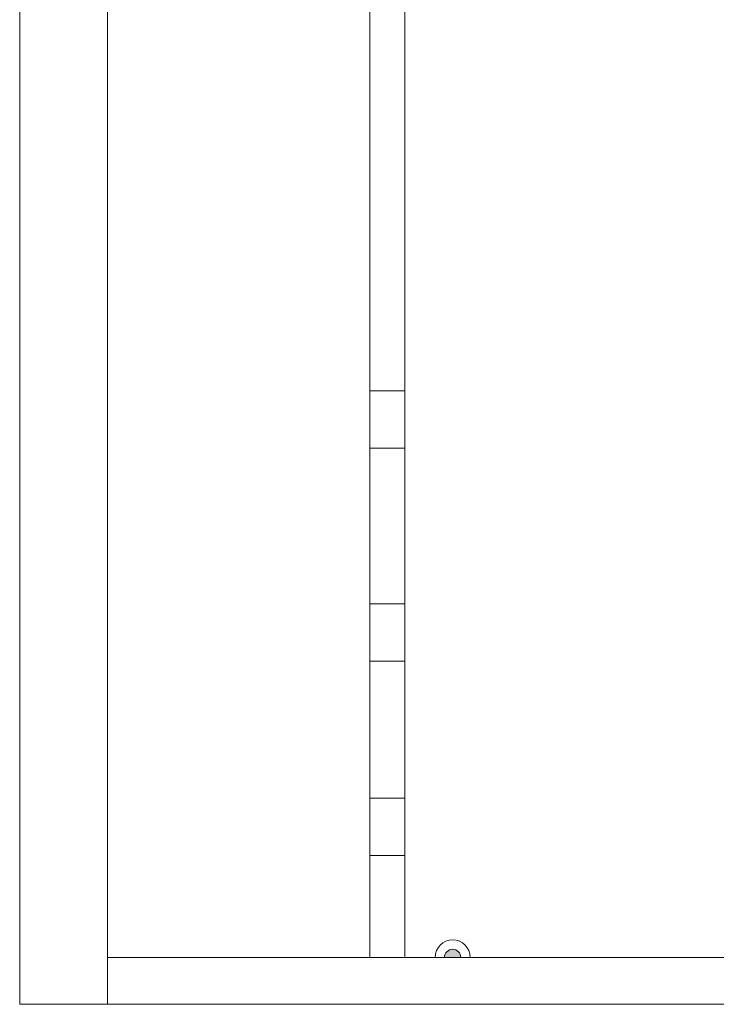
# Model space of a CAD drawing. Header units: metres. Extents: x 391.1 to 427.5, y 12.7 to 28.4.
# Tile 1 of 139: x 391.1 to 397.1, y 12.8 to 21.3. Entities that reach past the tile are written whole.
import ezdxf

# ---------------------------------------------------------------- set-up
doc = ezdxf.new("R2010")
doc.units = ezdxf.units.M
for name, color, linetype, lineweight in [('A-DETL-____-MBND', 7, 'Continuous', 18), ('A-ROOF-____-OTLN', 7, 'Continuous', 25), ('A-WALL-____-OTLN', 7, 'Continuous', 25)]:
    doc.layers.add(name, color=color, linetype=linetype, lineweight=lineweight)

# ---------------------------------------------------------------- blocks, each defined once
blk = doc.blocks.new('Family - Envans P1-154547-04_TEL_P1')
at = {"layer": 'A-DETL-____-MBND', "color": 253, "true_color": 0xaaaaaa}
for p, q in [((0, 0.4), (0, 0)), ((0, 0), (0, 0.4)), ((5.8606, 0.4), (0, 0.4)), ((0, 0.4), (5.8606, 0.4)), ((5.7813, 0), (5.8606, 0.4)), ((5.8606, 0.4), (5.7813, 0)), ((0, 0), (5.7813, 0)), ((5.7813, 0), (0, 0)), ((0, 0), (5.7813, 0))]:
    blk.add_line(p, q, dxfattribs=at)
blk = doc.blocks.new('Family - Envans P1-154774-04_TEL_P1')
at = {"layer": 'A-DETL-____-MBND', "color": 253, "true_color": 0xaaaaaa}
for p, q in [((15.5232, 0.75), (0, 0.75)), ((0, 0.75), (15.5232, 0.75)), ((15.5232, 0), (15.5232, 0.75)), ((15.5232, 0.75), (15.5232, 0)), ((0, 0), (15.5232, 0)), ((15.5232, 0), (0, 0)), ((0, 0), (15.5232, 0))]:
    blk.add_line(p, q, dxfattribs=at)
blk = doc.blocks.new('Family - Envans P1-154906-04_TEL_P1')
at = {"layer": 'A-DETL-____-MBND', "color": 253, "true_color": 0xaaaaaa}
for p, q in [((14.9732, 0.3), (0, 0.3)), ((0, 0.3), (14.9732, 0.3)), ((10.1314, 0), (10.1314, 0.3)), ((10.1314, 0.3), (10.6214, 0.3)), ((10.1314, 0), (10.1314, 0.3)), ((10.6214, 0.3), (10.1314, 0.3)), ((10.6214, 0.3), (10.6214, 0)), ((10.6214, 0), (10.6214, 0.3)), ((11.952, 0), (11.952, 0.3)), ((11.952, 0.3), (12.442, 0.3)), ((11.952, 0), (11.952, 0.3)), ((12.442, 0.3), (11.952, 0.3)), ((12.442, 0.3), (12.442, 0)), ((12.442, 0), (12.442, 0.3)), ((13.612, 0), (13.612, 0.3)), ((13.612, 0.3), (14.102, 0.3)), ((13.612, 0), (13.612, 0.3)), ((14.102, 0.3), (13.612, 0.3)), ((14.102, 0.3), (14.102, 0)), ((14.102, 0), (14.102, 0.3)), ((14.9732, 0), (14.9732, 0.3)), ((14.9732, 0.3), (14.9732, 0)), ((0, 0), (14.9732, 0)), ((14.9732, 0), (0, 0)), ((0, 0), (14.9732, 0)), ((10.6214, 0), (10.1314, 0)), ((10.1314, 0), (10.6214, 0)), ((12.442, 0), (11.952, 0)), ((11.952, 0), (12.442, 0)), ((14.102, 0), (13.612, 0)), ((13.612, 0), (14.102, 0))]:
    blk.add_line(p, q, dxfattribs=at)
blk = doc.blocks.new('Family - Cobertura de vidres P1-155127-04_TEL_P1')
at = {"layer": 'A-DETL-____-MBND', "color": 253, "true_color": 0xaaaaaa}
for p, q in [((0, 14.9732), (0, 0)), ((0, 0), (0, 14.9732)), ((2.5398, 0), (2.5398, 14.9732)), ((2.5398, 14.9732), (2.5398, 0)), ((0, 0), (2.5398, 0)), ((2.5398, 0), (0, 0))]:
    blk.add_line(p, q, dxfattribs=at)
blk = doc.blocks.new('LONDR55-XX_ZZ-ARQ-CAA-M3D-Londres55_ifc-1-04_TEL_P1')
at = {"layer": 'A-ROOF-____-OTLN', "color": 253, "lineweight": 18, "true_color": 0xaaaaaa}
blk.add_blockref('Family - Cobertura de vidres P1-155127-04_TEL_P1', (391.8997, 13.2406), dxfattribs=at)
at = {"layer": 'A-WALL-____-OTLN', "color": 253, "lineweight": 18, "true_color": 0xaaaaaa, "rotation": 270}
for name, p in [('Family - Envans P1-154774-04_TEL_P1', (391.1497, 28.3639)), ('Family - Envans P1-154906-04_TEL_P1', (394.1398, 28.2139))]:
    blk.add_blockref(name, p, dxfattribs=at)
at = {"layer": 'A-WALL-____-OTLN', "color": 253, "lineweight": 18, "true_color": 0xaaaaaa}
blk.add_blockref('Family - Envans P1-154547-04_TEL_P1', (391.8997, 12.8406), dxfattribs=at)
blk = doc.blocks.new('ZYR_08_03_01 Càmera Domo Paret - 01 Camara Domo Paret_01-603939-04_TEL_P1')
at = {"layer": 'A-DETL-____-MBND', "true_color": 0xff00ff}
blk.add_hatch(color=6, dxfattribs=at).paths.add_polyline_path([(0.07, 0), (-0.07, 0), (-0.0676, -0.0181), (-0.0606, -0.035), (-0.0495, -0.0495), (-0.035, -0.0606), (-0.0181, -0.0676), (0, -0.07), (0.0181, -0.0676), (0.035, -0.0606), (0.0495, -0.0495), (0.0606, -0.035), (0.0676, -0.0181)])
at = {"layer": 'A-DETL-____-MBND', "color": 6, "true_color": 0xff00ff}
for p, q in [((0.15, 0), (-0.15, 0)), ((0.07, 0), (-0.07, 0))]:
    blk.add_line(p, q, dxfattribs=at)
for radius, end in [(0.15, 0), (0.07, 360), (0.07, 360)]:
    blk.add_arc((0, 0), radius, 180, end, dxfattribs=at)

msp = doc.modelspace()

# ---------------------------------------------------------------- block references
at = {"lineweight": 5}
msp.add_blockref('LONDR55-XX_ZZ-ARQ-CAA-M3D-Londres55_ifc-1-04_TEL_P1', (0, 0), dxfattribs=at)
at = {"layer": 'A-DETL-____-MBND', "color": 6, "true_color": 0xff00ff, "rotation": 180}
msp.add_blockref('ZYR_08_03_01 Càmera Domo Paret - 01 Camara Domo Paret_01-603939-04_TEL_P1', (394.8481, 13.2406), dxfattribs=at)

doc.saveas('drawing.dxf')
